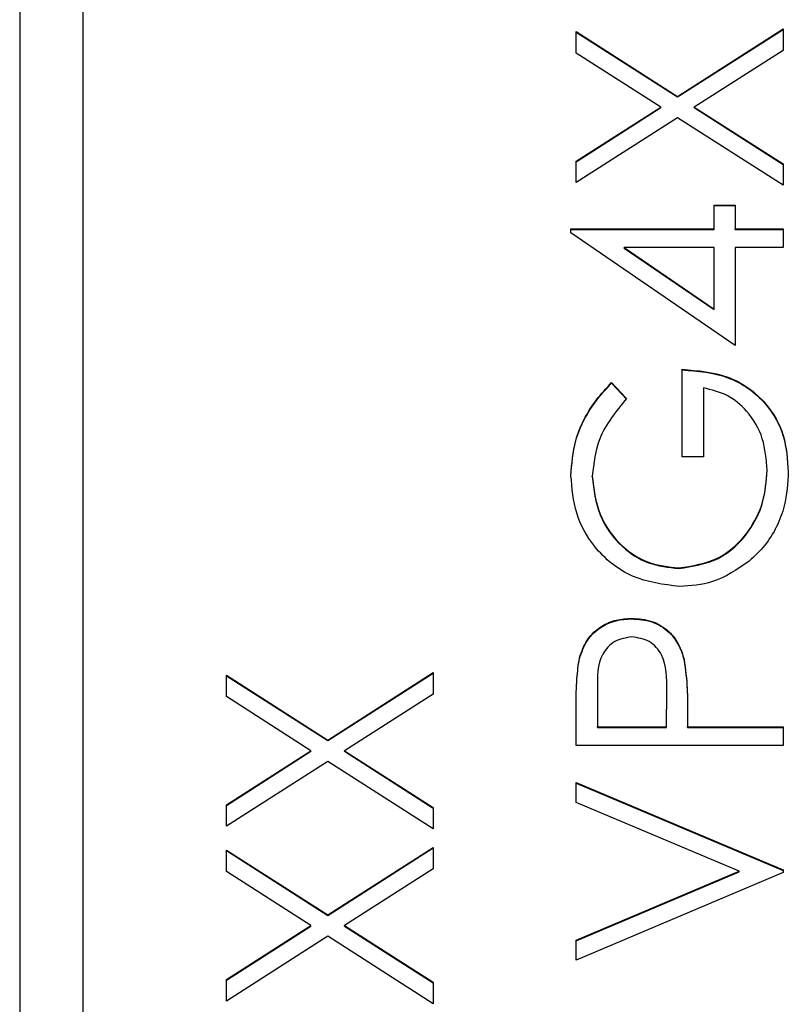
# Model space of a CAD drawing. Header units: millimetres. Extents: x 249 to 1195, y -3 to 820.
# Tile 15 of 28: x 830.37 to 835.21, y 381.84 to 388.03. Entities that reach past the tile are written whole.
import ezdxf

# ---------------------------------------------------------------- set-up
doc = ezdxf.new("R2010")
doc.units = ezdxf.units.MM

msp = doc.modelspace()

# ---------------------------------------------------------------- linework, layer by layer
at = {"color": 7, "linetype": 'Continuous', "lineweight": 25}
for p, q in [((830.3735, 417.1169), (830.3735, 377.1414)), ((830.7735, 377.1414), (830.7735, 417.1169)), ((834.5104, 387.5524), (835.1735, 387.9764)), ((834.5104, 387.5489), (835.1735, 387.9729)), ((835.1735, 387.9764), (835.1735, 387.8418)), ((833.8735, 387.9597), (834.5104, 387.5524)), ((833.8735, 387.8252), (833.8735, 387.9597)), ((833.8735, 387.9562), (834.5104, 387.5489)), ((834.4052, 387.485), (833.8735, 387.8252)), ((835.1735, 387.8418), (834.6157, 387.485)), ((834.5104, 387.5489), (834.5104, 387.5524)), ((833.8735, 387.1449), (834.4052, 387.485)), ((833.8735, 387.1414), (834.4052, 387.4815)), ((834.4052, 387.4815), (834.4052, 387.485)), ((834.6157, 387.485), (835.1735, 387.1282)), ((834.6157, 387.4815), (834.6157, 387.485)), ((834.6157, 387.4815), (835.1735, 387.1247)), ((834.5104, 387.4179), (833.8735, 387.0103)), ((835.1735, 386.9937), (834.5104, 387.4179)), ((833.8735, 387.0103), (833.8735, 387.1449)), ((835.1735, 387.1282), (835.1735, 386.9937)), ((834.7401, 386.8687), (834.8735, 386.8687)), ((834.7401, 386.7188), (834.7401, 386.8687)), ((834.7401, 386.8652), (834.8735, 386.8652)), ((834.8735, 386.8687), (834.8735, 386.7188)), ((833.8401, 386.7188), (834.7401, 386.7188)), ((833.8401, 386.6951), (833.8401, 386.7188)), ((833.8401, 386.7153), (834.7401, 386.7153)), ((834.8735, 385.9859), (833.8401, 386.6951)), ((834.7401, 386.7153), (834.7401, 386.7188)), ((834.8735, 386.7188), (835.1735, 386.7188)), ((834.8735, 386.7153), (834.8735, 386.7188)), ((834.8735, 386.7153), (835.1735, 386.7153)), ((835.1735, 386.7188), (835.1735, 386.6022)), ((834.1756, 386.6022), (834.7401, 386.215)), ((834.7401, 386.6022), (834.1756, 386.6022)), ((834.1756, 386.5987), (834.1756, 386.6022)), ((834.1756, 386.5987), (834.7401, 386.2115)), ((834.7401, 386.215), (834.7401, 386.6022)), ((834.8735, 386.6022), (834.8735, 385.9859)), ((835.1735, 386.6022), (834.8735, 386.6022)), ((834.7401, 386.2115), (834.7401, 386.215)), ((834.5401, 385.2864), (834.5401, 385.836)), ((834.0953, 385.7527), (834.1901, 385.6528)), ((834.0953, 385.7493), (834.0953, 385.7527)), ((834.0953, 385.7493), (834.1901, 385.6493)), ((834.6735, 385.7194), (834.6735, 385.2864)), ((834.6735, 385.2864), (834.5401, 385.2864)), ((835.0735, 385.1991), (835.0735, 385.2026)), ((833.9735, 385.1616), (833.9735, 385.1651)), ((834.5177, 384.5833), (834.5177, 384.5868)), ((834.2222, 384.2668), (834.2222, 384.2703)), ((833.893, 384.018), (833.893, 384.0215)), ((834.5521, 384.0076), (834.5521, 384.0111)), ((831.6735, 383.9122), (832.3104, 383.5049)), ((831.6735, 383.7777), (831.6735, 383.9122)), ((831.6735, 383.9087), (832.3104, 383.5014)), ((832.3104, 383.5049), (832.9735, 383.9289)), ((832.3104, 383.5014), (832.9735, 383.9254)), ((832.9735, 383.9289), (832.9735, 383.7943)), ((834.0068, 383.825), (834.0068, 383.5874)), ((832.2052, 383.4375), (831.6735, 383.7777)), ((832.9735, 383.7943), (832.4157, 383.4375)), ((834.4401, 383.5874), (834.443, 383.8149)), ((834.4401, 383.5839), (834.443, 383.8114)), ((834.443, 383.8157), (834.443, 383.8201)), ((834.443, 383.8114), (834.443, 383.8149)), ((833.8735, 383.4708), (833.8735, 383.7256)), ((834.5735, 383.6803), (834.5735, 383.5874)), ((834.0068, 383.5874), (834.4401, 383.5874)), ((834.0068, 383.5839), (834.0068, 383.5874)), ((834.0068, 383.5839), (834.4401, 383.5839)), ((834.4401, 383.5839), (834.4401, 383.5874)), ((834.5735, 383.5874), (835.1735, 383.5874)), ((834.5735, 383.5839), (834.5735, 383.5874)), ((834.5735, 383.5839), (835.1735, 383.5839)), ((835.1735, 383.5874), (835.1735, 383.4708)), ((832.3104, 383.5014), (832.3104, 383.5049)), ((835.1735, 383.4708), (833.8735, 383.4708)), ((831.6735, 383.0973), (832.2052, 383.4375)), ((831.6735, 383.0938), (832.2052, 383.434)), ((832.2052, 383.434), (832.2052, 383.4375)), ((832.4157, 383.4375), (832.9735, 383.0807)), ((832.4157, 383.434), (832.4157, 383.4375)), ((832.4157, 383.434), (832.9735, 383.0772)), ((832.3104, 383.3704), (831.6735, 382.9628)), ((832.9735, 382.9461), (832.3104, 383.3704)), ((833.8735, 383.2376), (835.1735, 382.688)), ((833.8735, 383.1127), (833.8735, 383.2376)), ((833.8735, 383.2341), (835.1735, 382.6845)), ((831.6735, 382.9628), (831.6735, 383.0973)), ((834.8979, 382.6796), (833.8735, 383.1127)), ((832.9735, 383.0807), (832.9735, 382.9461)), ((831.6735, 382.8129), (832.3104, 382.4056)), ((831.6735, 382.6783), (831.6735, 382.8129)), ((831.6735, 382.8094), (832.3104, 382.4021)), ((832.3104, 382.4056), (832.9735, 382.8295)), ((832.3104, 382.4021), (832.9735, 382.826)), ((832.9735, 382.8295), (832.9735, 382.695)), ((832.2052, 382.3382), (831.6735, 382.6783)), ((832.9735, 382.695), (832.4157, 382.3382)), ((833.8735, 382.2466), (834.8979, 382.6796)), ((833.8735, 382.2431), (834.8979, 382.6761)), ((835.1735, 382.6713), (833.8735, 382.1216)), ((834.8979, 382.6761), (834.8979, 382.6796)), ((835.1735, 382.688), (835.1735, 382.6713)), ((832.3104, 382.4021), (832.3104, 382.4056)), ((831.6735, 381.998), (832.2052, 382.3382)), ((832.2052, 382.3347), (832.2052, 382.3382)), ((832.4157, 382.3382), (832.9735, 381.9814)), ((832.4157, 382.3347), (832.4157, 382.3382)), ((831.6735, 381.9945), (832.2052, 382.3347)), ((832.4157, 382.3347), (832.9735, 381.9779)), ((832.3104, 382.271), (831.6735, 381.8635)), ((832.9735, 381.8468), (832.3104, 382.271)), ((833.8735, 382.1216), (833.8735, 382.2466)), ((831.6735, 381.8635), (831.6735, 381.998)), ((832.9735, 381.9814), (832.9735, 381.8468))]:
    msp.add_line(p, q, dxfattribs=at)
for points, knots in [([(834.5401, 385.836), (834.6383, 385.828), (834.8342, 385.8121), (835.066, 385.6477), (835.191, 385.4231), (835.2015, 385.2694), (835.2068, 385.1924)], [0, 0, 0, 0, 0.280351, 0.559367, 0.779371, 1, 1, 1, 1]), ([(834.5401, 385.8325), (834.6383, 385.8245), (834.8342, 385.8086), (835.066, 385.6442), (835.191, 385.4196), (835.2015, 385.2659), (835.2068, 385.1889)], [0, 0, 0, 0, 0.280351, 0.559367, 0.779371, 1, 1, 1, 1]), ([(833.8401, 385.169), (833.8456, 385.2433), (833.8547, 385.3659), (833.92, 385.5246), (833.9973, 385.6469), (834.0627, 385.7174), (834.0953, 385.7527)], [0, 0, 0, 0, 0.339527, 0.559586, 0.779731, 1, 1, 1, 1]), ([(833.8401, 385.1655), (833.8456, 385.2398), (833.8547, 385.3624), (833.92, 385.5211), (833.9973, 385.6434), (834.0627, 385.714), (834.0953, 385.7493)], [0, 0, 0, 0, 0.339527, 0.559586, 0.779731, 1, 1, 1, 1]), ([(835.0735, 385.2026), (835.0683, 385.2696), (835.0581, 385.4035), (834.9614, 385.5681), (834.8278, 385.6822), (834.7249, 385.707), (834.6735, 385.7194)], [0, 0, 0, 0, 0.280254, 0.559912, 0.779941, 1, 1, 1, 1]), ([(834.1901, 385.6528), (834.124, 385.5725), (834.0059, 385.429), (833.9834, 385.2457), (833.9735, 385.1651)], [0, 0, 0, 0, 0.55984, 1, 1, 1, 1]), ([(834.5177, 384.5868), (834.6037, 384.6001), (834.7757, 384.6267), (834.9574, 384.7991), (835.0574, 384.9994), (835.0681, 385.1348), (835.0735, 385.2026)], [0, 0, 0, 0, 0.279061, 0.558584, 0.779236, 1, 1, 1, 1]), ([(834.5177, 384.5833), (834.6037, 384.5966), (834.7757, 384.6232), (834.9574, 384.7956), (835.0574, 384.9959), (835.0681, 385.1313), (835.0735, 385.1991)], [0, 0, 0, 0, 0.279061, 0.558584, 0.779236, 1, 1, 1, 1]), ([(835.2068, 385.1924), (835.2026, 385.1202), (835.1956, 385.0012), (835.1371, 384.8455), (835.0632, 384.7254), (834.995, 384.6615), (834.961, 384.6295)], [0, 0, 0, 0, 0.339789, 0.559872, 0.779908, 1, 1, 1, 1]), ([(834.5229, 384.4702), (834.4211, 384.483), (834.2173, 384.5086), (833.9888, 384.6955), (833.8595, 384.9285), (833.8466, 385.0888), (833.8401, 385.169)], [0, 0, 0, 0, 0.27959, 0.559072, 0.779411, 1, 1, 1, 1]), ([(833.9735, 385.1651), (833.9835, 385.0829), (834.0035, 384.9186), (834.1423, 384.7267), (834.3237, 384.6087), (834.4531, 384.5941), (834.5177, 384.5868)], [0, 0, 0, 0, 0.2798474, 0.5595549, 0.7798473, 1, 1, 1, 1]), ([(833.9735, 385.1616), (833.9835, 385.0794), (834.0035, 384.9151), (834.1423, 384.7232), (834.3237, 384.6052), (834.4531, 384.5906), (834.5177, 384.5833)], [0, 0, 0, 0, 0.279847, 0.559555, 0.779847, 1, 1, 1, 1]), ([(834.961, 384.6295), (834.8866, 384.5782), (834.7537, 384.4865), (834.5935, 384.4752), (834.5229, 384.4702)], [0, 0, 0, 0, 0.559317, 1, 1, 1, 1]), ([(833.893, 384.0215), (833.9073, 384.061), (833.9358, 384.1399), (834.0237, 384.2215), (834.1236, 384.2646), (834.1893, 384.2684), (834.2222, 384.2703)], [0, 0, 0, 0, 0.279705, 0.559381, 0.779509, 1, 1, 1, 1]), ([(833.893, 384.018), (833.9073, 384.0575), (833.9358, 384.1364), (834.0237, 384.218), (834.1236, 384.2611), (834.1893, 384.2649), (834.2222, 384.2668)], [0, 0, 0, 0, 0.2797054, 0.5593809, 0.7795086, 1, 1, 1, 1]), ([(834.2222, 384.2703), (834.265, 384.2672), (834.3507, 384.2611), (834.455, 384.1959), (834.5223, 384.1075), (834.5422, 384.0432), (834.5521, 384.0111)], [0, 0, 0, 0, 0.280099, 0.559324, 0.779458, 1, 1, 1, 1]), ([(834.2222, 384.2668), (834.265, 384.2637), (834.3507, 384.2576), (834.455, 384.1925), (834.5223, 384.104), (834.5422, 384.0397), (834.5521, 384.0076)], [0, 0, 0, 0, 0.280099, 0.559324, 0.779458, 1, 1, 1, 1]), ([(834.2227, 384.1537), (834.1854, 384.1478), (834.1292, 384.139), (834.0706, 384.0911), (834.0048, 383.9994), (834.0059, 383.9025), (834.0068, 383.825)], [0, 0, 0, 0, 0.248969, 0.374729, 0.500383, 1, 1, 1, 1]), ([(834.443, 383.8149), (834.4433, 383.894), (834.4436, 383.9931), (834.3786, 384.089), (834.3189, 384.139), (834.2611, 384.1478), (834.2227, 384.1537)], [0, 0, 0, 0, 0.4997206, 0.6253498, 0.7510825, 1, 1, 1, 1]), ([(833.8735, 383.7256), (833.8733, 383.7811), (833.873, 383.8803), (833.8869, 383.9784), (833.893, 384.0215)], [0, 0, 0, 0, 0.5603137, 1, 1, 1, 1]), ([(833.8735, 383.7221), (833.8733, 383.7776), (833.873, 383.8768), (833.8869, 383.9749), (833.893, 384.018)], [0, 0, 0, 0, 0.560314, 1, 1, 1, 1]), ([(834.5521, 384.0111), (834.5599, 383.9496), (834.5737, 383.8398), (834.5735, 383.7291), (834.5735, 383.6803)], [0, 0, 0, 0, 0.559694, 1, 1, 1, 1]), ([(834.5521, 384.0076), (834.5599, 383.9461), (834.5737, 383.8363), (834.5735, 383.7256), (834.5735, 383.6768)], [0, 0, 0, 0, 0.559694, 1, 1, 1, 1])]:
    msp.add_open_spline(points, degree=3, knots=knots, dxfattribs=at)

doc.saveas('drawing.dxf')
